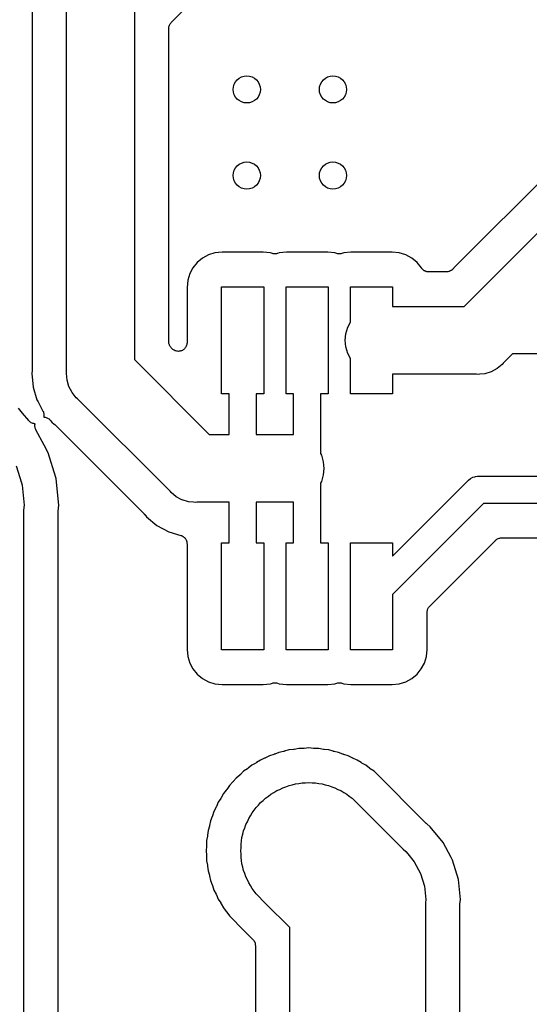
# Model space of a CAD drawing. Extents: x 0.02 to 3.88, y 0.02 to 3.88.
# Tile 24 of 45: x 1.47 to 1.76, y 2.52 to 3.09. Entities that reach past the tile are written whole.
import ezdxf

# ---------------------------------------------------------------- set-up
doc = ezdxf.new("R2010")
doc.units = 0
doc.header["$MEASUREMENT"] = 0
doc.layers.add('BLACK', color=7, linetype='CONTINUOUS')

msp = doc.modelspace()

# ---------------------------------------------------------------- linework, layer by layer
at = {"layer": 'BLACK', "linetype": 'CONTINUOUS'}
for p, q in [((1.55615, 3.08884), (1.71745, 3.25014)), ((1.73426, 2.9321), (1.90805, 3.10589)), ((1.47531, 3.10162), (1.47531, 2.8872)), ((1.49531, 2.88597), (1.49531, 3.10284)), ((1.87731, 3.10343), (1.72099, 2.94711)), ((1.53469, 3.09566), (1.53469, 2.89315)), ((1.55493, 3.08678), (1.55507, 3.08722)), ((1.55507, 3.08722), (1.55508, 3.08725)), ((1.55508, 3.08725), (1.55509, 3.08727)), ((1.55509, 3.08727), (1.55531, 3.08768)), ((1.55531, 3.08768), (1.55553, 3.08808)), ((1.55553, 3.08808), (1.55555, 3.0881)), ((1.55555, 3.0881), (1.55556, 3.08813)), ((1.55556, 3.08813), (1.55586, 3.08848)), ((1.55586, 3.08848), (1.55615, 3.08884)), ((1.55469, 3.08537), (1.55474, 3.08583)), ((1.55469, 3.08532), (1.55469, 3.08537)), ((1.55469, 3.0853), (1.55469, 3.08532)), ((1.55469, 3.08532), (1.55469, 3.08532)), ((1.55469, 3.08532), (1.55469, 3.08532)), ((1.55469, 2.90351), (1.55469, 3.0853)), ((1.55474, 3.08583), (1.55478, 3.08629)), ((1.55478, 3.08629), (1.55479, 3.08632)), ((1.55479, 3.08634), (1.55493, 3.08678)), ((1.55479, 3.08632), (1.55479, 3.08634)), ((1.57423, 2.95204), (1.57118, 2.94955)), ((1.5777, 2.9539), (1.57423, 2.95204)), ((1.58147, 2.95505), (1.5777, 2.9539)), ((1.58564, 2.95546), (1.58147, 2.95505)), ((1.60956, 2.95546), (1.58564, 2.95546)), ((1.61372, 2.95505), (1.60956, 2.95546)), ((1.61485, 2.9547), (1.61372, 2.95505)), ((1.6153, 2.95461), (1.61485, 2.9547)), ((1.61575, 2.95452), (1.6153, 2.95461)), ((1.61578, 2.95452), (1.61575, 2.95452)), ((1.6158, 2.95451), (1.61578, 2.95452)), ((1.61626, 2.95451), (1.6158, 2.95451)), ((1.61672, 2.95451), (1.61626, 2.95451)), ((1.61675, 2.95451), (1.61672, 2.95451)), ((1.61678, 2.95451), (1.61675, 2.95451)), ((1.61723, 2.9546), (1.61678, 2.95451)), ((1.61768, 2.95468), (1.61723, 2.9546)), ((1.61774, 2.9547), (1.61768, 2.95468)), ((1.61775, 2.9547), (1.61774, 2.9547)), ((1.61774, 2.9547), (1.61774, 2.9547)), ((1.61774, 2.9547), (1.61774, 2.9547)), ((1.61887, 2.95505), (1.61775, 2.9547)), ((1.62304, 2.95546), (1.61887, 2.95505)), ((1.64696, 2.95546), (1.62304, 2.95546)), ((1.65113, 2.95505), (1.64696, 2.95546)), ((1.65225, 2.9547), (1.65113, 2.95505)), ((1.6527, 2.95461), (1.65225, 2.9547)), ((1.65315, 2.95452), (1.6527, 2.95461)), ((1.65318, 2.95452), (1.65315, 2.95452)), ((1.65321, 2.95451), (1.65318, 2.95452)), ((1.65366, 2.95451), (1.65321, 2.95451)), ((1.65413, 2.95451), (1.65366, 2.95451)), ((1.65415, 2.95451), (1.65413, 2.95451)), ((1.65418, 2.95451), (1.65415, 2.95451)), ((1.65463, 2.9546), (1.65418, 2.95451)), ((1.65509, 2.95468), (1.65463, 2.9546)), ((1.65514, 2.9547), (1.65509, 2.95468)), ((1.65515, 2.9547), (1.65514, 2.9547)), ((1.65514, 2.9547), (1.65514, 2.9547)), ((1.65514, 2.9547), (1.65514, 2.9547)), ((1.65628, 2.95505), (1.65515, 2.9547)), ((1.66044, 2.95546), (1.65628, 2.95505)), ((1.68436, 2.95546), (1.66044, 2.95546)), ((1.68853, 2.95505), (1.68436, 2.95546)), ((1.6923, 2.9539), (1.68853, 2.95505)), ((1.69577, 2.95204), (1.6923, 2.9539)), ((1.69882, 2.94955), (1.69577, 2.95204)), ((1.56868, 2.9465), (1.56683, 2.94303)), ((1.57118, 2.94955), (1.56868, 2.9465)), ((1.70138, 2.94642), (1.69882, 2.94955)), ((1.70146, 2.94628), (1.70138, 2.94642)), ((1.70162, 2.94607), (1.70146, 2.94628)), ((1.70177, 2.94585), (1.70162, 2.94607)), ((1.70193, 2.94569), (1.70177, 2.94585)), ((1.70207, 2.94552), (1.70193, 2.94569)), ((1.70227, 2.94535), (1.70207, 2.94552)), ((1.70246, 2.94516), (1.70227, 2.94535)), ((1.70265, 2.94503), (1.70246, 2.94516)), ((1.70282, 2.94489), (1.70265, 2.94503)), ((1.70305, 2.94476), (1.70282, 2.94489)), ((1.70327, 2.94461), (1.70305, 2.94476)), ((1.70348, 2.94453), (1.70327, 2.94461)), ((1.70367, 2.94442), (1.70348, 2.94453)), ((1.70393, 2.94434), (1.70367, 2.94442)), ((1.70417, 2.94424), (1.70393, 2.94434)), ((1.70439, 2.94419), (1.70417, 2.94424)), ((1.7046, 2.94413), (1.70439, 2.94419)), ((1.70487, 2.9441), (1.7046, 2.94413)), ((1.70513, 2.94404), (1.70487, 2.9441)), ((1.71674, 2.9441), (1.71628, 2.94406)), ((1.71677, 2.94411), (1.71674, 2.9441)), ((1.71679, 2.94411), (1.71677, 2.94411)), ((1.71723, 2.94424), (1.71679, 2.94411)), ((1.71768, 2.94437), (1.71723, 2.94424)), ((1.7177, 2.94439), (1.71768, 2.94437)), ((1.71773, 2.94439), (1.7177, 2.94439)), ((1.71813, 2.94461), (1.71773, 2.94439)), ((1.71854, 2.94482), (1.71813, 2.94461)), ((1.71857, 2.94484), (1.71854, 2.94482)), ((1.71859, 2.94485), (1.71857, 2.94484)), ((1.71895, 2.94514), (1.71859, 2.94485)), ((1.71931, 2.94543), (1.71895, 2.94514)), ((1.71934, 2.94547), (1.71931, 2.94543)), ((1.71935, 2.94547), (1.71934, 2.94547)), ((1.71934, 2.94547), (1.71934, 2.94547)), ((1.71936, 2.94548), (1.71935, 2.94547)), ((1.72099, 2.94711), (1.71936, 2.94548)), ((1.72099, 2.94711), (1.72099, 2.94711)), ((1.56568, 2.93926), (1.56527, 2.93509)), ((1.56683, 2.94303), (1.56568, 2.93926)), ((1.70535, 2.94404), (1.70513, 2.94404)), ((1.70557, 2.94402), (1.70535, 2.94404)), ((1.70564, 2.94402), (1.70557, 2.94402)), ((1.71582, 2.94402), (1.70564, 2.94402)), ((1.71628, 2.94406), (1.71582, 2.94402)), ((1.56527, 2.93509), (1.56527, 2.90292)), ((1.58539, 2.87333), (1.58539, 2.93533)), ((1.58539, 2.93533), (1.6098, 2.93533)), ((1.6098, 2.93533), (1.6098, 2.87333)), ((1.6228, 2.87333), (1.6228, 2.93533)), ((1.6228, 2.93533), (1.6472, 2.93533)), ((1.6472, 2.93533), (1.6472, 2.87333)), ((1.6602, 2.91486), (1.6602, 2.93533)), ((1.6602, 2.93533), (1.68461, 2.93533)), ((1.68461, 2.93533), (1.68461, 2.92402)), ((1.72618, 2.92402), (1.73426, 2.9321)), ((1.73426, 2.9321), (1.73426, 2.9321)), ((1.68461, 2.92402), (1.72618, 2.92402)), ((1.65749, 2.90819), (1.65862, 2.9119)), ((1.65862, 2.9119), (1.6602, 2.91486)), ((1.65711, 2.90433), (1.65749, 2.90819)), ((1.65749, 2.90047), (1.65711, 2.90433)), ((1.55473, 2.90305), (1.55469, 2.90351)), ((1.55477, 2.90259), (1.55473, 2.90305)), ((1.55478, 2.90256), (1.55477, 2.90259)), ((1.55478, 2.90254), (1.55478, 2.90256)), ((1.55491, 2.9021), (1.55478, 2.90254)), ((1.55504, 2.90165), (1.55491, 2.9021)), ((1.55505, 2.90163), (1.55504, 2.90165)), ((1.55506, 2.9016), (1.55505, 2.90163)), ((1.55528, 2.9012), (1.55506, 2.9016)), ((1.55549, 2.90079), (1.55528, 2.9012)), ((1.55551, 2.90077), (1.55549, 2.90079)), ((1.55552, 2.90074), (1.55551, 2.90077)), ((1.55581, 2.90038), (1.55552, 2.90074)), ((1.5561, 2.90002), (1.55581, 2.90038)), ((1.55614, 2.89999), (1.5561, 2.90002)), ((1.55615, 2.89997), (1.55614, 2.89999)), ((1.55614, 2.89999), (1.55614, 2.89999)), ((1.55614, 2.89999), (1.55614, 2.89999)), ((1.55674, 2.89939), (1.55615, 2.89997)), ((1.55711, 2.89908), (1.55674, 2.89939)), ((1.55748, 2.89878), (1.55711, 2.89908)), ((1.55748, 2.89877), (1.55748, 2.89878)), ((1.55749, 2.89877), (1.55748, 2.89877)), ((1.55791, 2.89854), (1.55749, 2.89877)), ((1.55834, 2.89831), (1.55791, 2.89854)), ((1.56258, 2.89851), (1.56216, 2.89829)), ((1.56301, 2.89874), (1.56258, 2.89851)), ((1.56302, 2.89874), (1.56301, 2.89874)), ((1.56303, 2.89875), (1.56302, 2.89874)), ((1.56339, 2.89904), (1.56303, 2.89875)), ((1.56377, 2.89935), (1.56339, 2.89904)), ((1.56378, 2.89936), (1.56377, 2.89935)), ((1.56409, 2.89972), (1.56378, 2.89936)), ((1.56378, 2.89936), (1.56378, 2.89936)), ((1.5644, 2.9001), (1.56409, 2.89972)), ((1.56441, 2.90011), (1.5644, 2.9001)), ((1.5644, 2.9001), (1.5644, 2.9001)), ((1.56463, 2.90052), (1.56441, 2.90011)), ((1.56487, 2.90095), (1.56463, 2.90052)), ((1.56488, 2.90097), (1.56487, 2.90096)), ((1.56487, 2.90096), (1.56487, 2.90095)), ((1.56502, 2.90142), (1.56488, 2.90097)), ((1.56516, 2.90188), (1.56502, 2.90142)), ((1.56517, 2.9019), (1.56516, 2.90189)), ((1.56516, 2.90189), (1.56516, 2.90188)), ((1.56522, 2.90237), (1.56517, 2.9019)), ((1.56527, 2.90285), (1.56522, 2.90237)), ((1.56527, 2.90292), (1.56527, 2.90287)), ((1.56527, 2.90287), (1.56527, 2.90287)), ((1.56527, 2.90287), (1.56527, 2.90287)), ((1.56527, 2.90287), (1.56527, 2.90285)), ((1.65862, 2.89676), (1.65749, 2.90047)), ((1.53469, 2.89315), (1.57815, 2.84969)), ((1.55835, 2.89831), (1.55834, 2.89831)), ((1.55834, 2.89831), (1.55834, 2.89831)), ((1.5588, 2.89817), (1.55835, 2.89831)), ((1.55927, 2.89802), (1.5588, 2.89817)), ((1.55928, 2.89802), (1.55927, 2.89802)), ((1.55976, 2.89797), (1.55928, 2.89802)), ((1.55928, 2.89802), (1.55928, 2.89802)), ((1.56024, 2.89792), (1.55976, 2.89797)), ((1.56025, 2.89792), (1.56024, 2.89792)), ((1.56026, 2.89792), (1.56025, 2.89792)), ((1.56073, 2.89797), (1.56026, 2.89792)), ((1.56121, 2.89801), (1.56073, 2.89797)), ((1.56122, 2.89801), (1.56121, 2.89801)), ((1.56123, 2.89801), (1.56122, 2.89801)), ((1.56169, 2.89815), (1.56123, 2.89801)), ((1.56215, 2.89829), (1.56169, 2.89815)), ((1.56216, 2.89829), (1.56215, 2.89829)), ((1.56215, 2.89829), (1.56215, 2.89829)), ((1.6602, 2.8938), (1.65862, 2.89676)), ((1.6602, 2.87333), (1.6602, 2.8938)), ((1.7543, 2.89646), (1.74893, 2.8911)), ((1.78881, 2.89646), (1.7543, 2.89646)), ((1.47531, 2.88713), (1.47529, 2.88692)), ((1.47529, 2.88692), (1.47529, 2.88671)), ((1.47531, 2.8872), (1.47531, 2.88713)), ((1.74532, 2.88788), (1.7419, 2.88606)), ((1.74832, 2.89034), (1.74532, 2.88788)), ((1.74893, 2.8911), (1.74832, 2.89034)), ((1.47529, 2.88671), (1.47512, 2.885)), ((1.47512, 2.885), (1.47589, 2.87722)), ((1.49522, 2.885), (1.49531, 2.88597)), ((1.4956, 2.88114), (1.49522, 2.885)), ((1.73336, 2.88465), (1.68461, 2.88465)), ((1.68461, 2.88465), (1.68461, 2.87333)), ((1.73433, 2.88455), (1.73336, 2.88465)), ((1.7353, 2.88465), (1.73433, 2.88455)), ((1.73819, 2.88493), (1.7353, 2.88465)), ((1.7419, 2.88606), (1.73819, 2.88493)), ((1.47589, 2.87722), (1.47816, 2.86974)), ((1.4967, 2.8775), (1.4956, 2.88114)), ((1.49673, 2.87743), (1.4967, 2.8775)), ((1.49855, 2.87401), (1.49673, 2.87743)), ((1.50101, 2.87101), (1.49855, 2.87401)), ((1.50176, 2.8704), (1.50101, 2.87101)), ((1.5554, 2.81676), (1.50176, 2.8704)), ((1.58972, 2.87333), (1.58539, 2.87333)), ((1.58972, 2.84969), (1.58972, 2.87333)), ((1.6098, 2.87333), (1.60547, 2.87333)), ((1.60547, 2.87333), (1.60547, 2.84969)), ((1.62713, 2.87333), (1.6228, 2.87333)), ((1.62713, 2.84957), (1.62713, 2.87333)), ((1.6472, 2.87333), (1.64287, 2.87333)), ((1.64287, 2.87333), (1.64287, 2.84039)), ((1.68461, 2.87333), (1.6602, 2.87333)), ((1.46981, 2.86202), (1.46749, 2.86485)), ((1.47816, 2.86974), (1.4788, 2.86854)), ((1.4788, 2.86854), (1.4788, 2.86854)), ((1.4788, 2.86854), (1.48165, 2.86322)), ((1.47337, 2.85769), (1.46981, 2.86202)), ((1.46981, 2.86202), (1.46981, 2.86202)), ((1.48165, 2.86322), (1.48168, 2.86316)), ((1.48168, 2.86316), (1.48168, 2.86316)), ((1.48168, 2.86316), (1.48168, 2.86316)), ((1.48168, 2.86316), (1.48168, 2.86315)), ((1.48168, 2.86315), (1.48186, 2.86271)), ((1.48186, 2.86271), (1.48204, 2.86225)), ((1.48204, 2.86225), (1.48204, 2.86225)), ((1.48204, 2.86225), (1.48204, 2.86225)), ((1.48204, 2.86225), (1.48213, 2.86178)), ((1.48211, 2.85985), (1.48209, 2.85977)), ((1.48209, 2.85977), (1.48249, 2.85977)), ((1.48221, 2.86031), (1.48211, 2.85985)), ((1.48213, 2.86178), (1.48222, 2.86129)), ((1.48222, 2.86129), (1.48221, 2.86085)), ((1.48221, 2.86085), (1.48221, 2.86032)), ((1.48221, 2.86032), (1.48221, 2.86031)), ((1.48221, 2.86031), (1.48221, 2.86031)), ((1.48222, 2.86129), (1.48222, 2.86129)), ((1.48222, 2.86129), (1.48222, 2.86129)), ((1.48249, 2.85977), (1.48249, 2.85977)), ((1.48249, 2.85977), (1.48249, 2.85977)), ((1.48249, 2.85977), (1.48296, 2.85968)), ((1.48296, 2.85968), (1.48344, 2.85958)), ((1.48344, 2.85958), (1.48345, 2.85958)), ((1.48345, 2.85958), (1.48345, 2.85958)), ((1.48345, 2.85958), (1.4839, 2.85939)), ((1.4839, 2.85939), (1.48434, 2.8592)), ((1.48434, 2.8592), (1.48435, 2.8592)), ((1.48435, 2.8592), (1.48435, 2.8592)), ((1.48435, 2.8592), (1.48475, 2.85893)), ((1.48475, 2.85893), (1.48516, 2.85866)), ((1.48516, 2.85866), (1.48516, 2.85866)), ((1.48516, 2.85866), (1.48516, 2.85866)), ((1.48516, 2.85866), (1.48547, 2.85835)), ((1.48547, 2.85835), (1.48585, 2.85797)), ((1.47371, 2.85735), (1.47337, 2.85769)), ((1.47406, 2.857), (1.47371, 2.85735)), ((1.47446, 2.85673), (1.47406, 2.857)), ((1.47406, 2.857), (1.47406, 2.857)), ((1.47406, 2.857), (1.47406, 2.857)), ((1.47487, 2.85645), (1.47446, 2.85673)), ((1.47535, 2.85626), (1.47487, 2.85645)), ((1.47487, 2.85645), (1.47487, 2.85645)), ((1.47487, 2.85645), (1.47487, 2.85645)), ((1.47577, 2.85608), (1.47535, 2.85626)), ((1.47628, 2.85598), (1.47577, 2.85608)), ((1.47577, 2.85608), (1.47577, 2.85608)), ((1.47577, 2.85608), (1.47577, 2.85608)), ((1.47672, 2.85588), (1.47628, 2.85598)), ((1.47673, 2.85588), (1.47672, 2.85588)), ((1.47712, 2.85588), (1.47673, 2.85588)), ((1.47673, 2.85588), (1.47673, 2.85588)), ((1.477, 2.85487), (1.47701, 2.85534)), ((1.477, 2.85437), (1.477, 2.85487)), ((1.477, 2.85436), (1.477, 2.85437)), ((1.477, 2.85437), (1.477, 2.85437)), ((1.47708, 2.85391), (1.477, 2.85436)), ((1.47701, 2.85534), (1.47711, 2.85581)), ((1.47701, 2.85534), (1.47701, 2.85534)), ((1.47701, 2.85534), (1.47701, 2.85534)), ((1.47718, 2.85341), (1.47708, 2.85391)), ((1.47711, 2.85581), (1.47712, 2.85588)), ((1.47718, 2.8534), (1.47718, 2.85341)), ((1.47718, 2.85341), (1.47718, 2.85341)), ((1.47736, 2.85295), (1.47718, 2.8534)), ((1.47754, 2.8525), (1.47736, 2.85295)), ((1.48585, 2.85797), (1.4868, 2.8568)), ((1.4868, 2.8568), (1.48813, 2.85572)), ((1.48813, 2.85572), (1.48818, 2.85567)), ((1.48818, 2.85567), (1.48833, 2.85552)), ((1.48833, 2.85552), (1.48849, 2.85539)), ((1.48849, 2.85539), (1.54039, 2.80349)), ((1.47757, 2.85244), (1.47754, 2.8525)), ((1.47754, 2.8525), (1.47754, 2.8525)), ((1.47754, 2.8525), (1.47754, 2.8525)), ((1.47754, 2.8525), (1.47754, 2.8525)), ((1.4824, 2.8434), (1.47757, 2.85244)), ((1.57815, 2.84969), (1.58972, 2.84969)), ((1.60547, 2.84969), (1.62597, 2.84969)), ((1.62597, 2.84969), (1.62713, 2.84957)), ((1.48471, 2.83908), (1.4824, 2.8434)), ((1.48907, 2.8247), (1.48471, 2.83908)), ((1.64281, 2.83895), (1.64277, 2.83852)), ((1.64277, 2.83852), (1.64327, 2.83757)), ((1.64287, 2.83961), (1.64281, 2.83895)), ((1.64287, 2.84039), (1.64291, 2.84)), ((1.64291, 2.84), (1.64287, 2.83961)), ((1.64287, 2.83961), (1.64287, 2.83961)), ((1.64327, 2.83757), (1.6444, 2.83386)), ((1.46615, 2.83139), (1.4691, 2.82164)), ((1.6444, 2.83386), (1.64478, 2.83)), ((1.64478, 2.83), (1.6444, 2.82614)), ((1.48923, 2.82417), (1.48907, 2.8247)), ((1.48907, 2.8247), (1.48907, 2.8247)), ((1.4904, 2.81232), (1.48923, 2.82417)), ((1.6444, 2.82614), (1.64327, 2.82243)), ((1.72864, 2.82309), (1.72984, 2.82408)), ((1.72984, 2.82408), (1.7312, 2.82481)), ((1.7312, 2.82481), (1.73234, 2.82516)), ((1.73234, 2.82516), (1.73269, 2.82526)), ((1.73269, 2.82526), (1.73284, 2.82527)), ((1.73284, 2.82527), (1.73385, 2.82537)), ((1.73385, 2.82537), (1.73423, 2.82541)), ((1.73385, 2.82537), (1.73385, 2.82537)), ((1.73423, 2.82541), (1.73462, 2.82537)), ((1.73462, 2.82537), (1.78933, 2.82537)), ((1.4691, 2.82164), (1.46952, 2.82025)), ((1.46952, 2.82025), (1.47066, 2.80868)), ((1.64327, 2.82243), (1.64277, 2.82148)), ((1.64277, 2.82148), (1.64277, 2.82139)), ((1.64277, 2.82139), (1.64287, 2.82039)), ((1.64287, 2.82039), (1.64287, 2.82039)), ((1.64287, 2.82039), (1.64291, 2.82)), ((1.64291, 2.82), (1.64287, 2.81961)), ((1.64287, 2.81961), (1.64287, 2.78667)), ((1.68461, 2.77901), (1.72839, 2.82279)), ((1.72839, 2.82279), (1.72864, 2.82309)), ((1.55601, 2.81601), (1.5554, 2.81676)), ((1.55901, 2.81355), (1.55601, 2.81601)), ((1.56192, 2.812), (1.55901, 2.81355)), ((1.47066, 2.80868), (1.47038, 2.80578)), ((1.49076, 2.80868), (1.4904, 2.81232)), ((1.4904, 2.81232), (1.4904, 2.81232)), ((1.4904, 2.80504), (1.49076, 2.80868)), ((1.56231, 2.81179), (1.56192, 2.812)), ((1.56243, 2.81173), (1.56231, 2.81179)), ((1.56614, 2.8106), (1.56243, 2.81173)), ((1.56903, 2.81031), (1.56614, 2.8106)), ((1.57, 2.81022), (1.56903, 2.81031)), ((1.56903, 2.81031), (1.56903, 2.81031)), ((1.57097, 2.81031), (1.57, 2.81022)), ((1.58972, 2.81031), (1.57097, 2.81031)), ((1.58972, 2.78667), (1.58972, 2.81031)), ((1.62597, 2.81031), (1.60547, 2.81031)), ((1.60547, 2.81031), (1.60547, 2.78667)), ((1.62713, 2.81043), (1.62597, 2.81031)), ((1.62713, 2.78667), (1.62713, 2.81043)), ((1.73749, 2.80963), (1.68461, 2.75674)), ((1.78933, 2.80963), (1.73749, 2.80963)), ((1.47038, 2.80578), (1.47038, 2.43317)), ((1.49038, 2.80462), (1.4904, 2.80483)), ((1.49038, 2.80455), (1.49038, 2.80462)), ((1.49038, 2.45829), (1.49038, 2.80455)), ((1.4904, 2.80483), (1.4904, 2.80504)), ((1.54039, 2.80349), (1.54044, 2.80344)), ((1.54044, 2.80344), (1.54057, 2.80328)), ((1.54057, 2.80328), (1.54072, 2.80313)), ((1.54072, 2.80313), (1.5418, 2.8018)), ((1.5418, 2.8018), (1.54785, 2.79684)), ((1.54785, 2.79684), (1.55474, 2.79316)), ((1.55474, 2.79316), (1.56172, 2.79104)), ((1.56172, 2.79104), (1.56179, 2.79102)), ((1.56179, 2.79102), (1.562, 2.79093)), ((1.562, 2.79093), (1.56221, 2.79086)), ((1.56221, 2.79086), (1.56244, 2.79074)), ((1.56244, 2.79074), (1.56269, 2.79063)), ((1.56269, 2.79063), (1.56287, 2.79051)), ((1.56287, 2.79051), (1.56307, 2.7904)), ((1.56307, 2.7904), (1.56327, 2.79023)), ((1.56327, 2.79023), (1.56349, 2.79008)), ((1.56349, 2.79008), (1.56365, 2.78992)), ((1.56365, 2.78992), (1.56382, 2.78978)), ((1.56382, 2.78978), (1.56399, 2.78957)), ((1.56399, 2.78957), (1.56417, 2.78938)), ((1.56417, 2.78938), (1.5643, 2.7892)), ((1.5643, 2.7892), (1.56444, 2.78902)), ((1.56444, 2.78902), (1.56456, 2.78879)), ((1.56456, 2.78879), (1.56471, 2.78857)), ((1.56471, 2.78857), (1.56479, 2.78836)), ((1.56479, 2.78836), (1.5649, 2.78816)), ((1.5649, 2.78816), (1.56497, 2.78791)), ((1.56497, 2.78791), (1.56507, 2.78766)), ((1.56507, 2.78766), (1.56511, 2.78744)), ((1.56511, 2.78744), (1.56518, 2.78723)), ((1.56518, 2.78723), (1.5652, 2.78696)), ((1.5652, 2.78696), (1.56525, 2.7867)), ((1.56525, 2.7867), (1.56525, 2.78648)), ((1.56525, 2.78648), (1.56527, 2.78626)), ((1.56527, 2.78626), (1.56527, 2.72491)), ((1.58539, 2.72467), (1.58539, 2.78667)), ((1.58539, 2.78667), (1.58972, 2.78667)), ((1.60547, 2.78667), (1.6098, 2.78667)), ((1.6098, 2.78667), (1.6098, 2.72467)), ((1.6228, 2.72467), (1.6228, 2.78667)), ((1.6228, 2.78667), (1.62713, 2.78667)), ((1.64287, 2.78667), (1.6472, 2.78667)), ((1.6472, 2.78667), (1.6472, 2.72467)), ((1.6602, 2.72467), (1.6602, 2.78667)), ((1.6602, 2.78667), (1.68461, 2.78667)), ((1.68461, 2.78667), (1.68461, 2.77901)), ((1.70619, 2.75004), (1.74431, 2.78816)), ((1.74431, 2.78816), (1.74433, 2.78817)), ((1.74433, 2.78817), (1.74436, 2.78821)), ((1.74433, 2.78817), (1.74433, 2.78817)), ((1.74433, 2.78817), (1.74433, 2.78817)), ((1.74436, 2.78821), (1.74473, 2.7885)), ((1.74473, 2.7885), (1.74508, 2.78879)), ((1.74508, 2.78879), (1.74511, 2.7888)), ((1.74511, 2.7888), (1.74513, 2.78882)), ((1.74513, 2.78882), (1.74554, 2.78903)), ((1.74554, 2.78903), (1.74594, 2.78925)), ((1.74594, 2.78925), (1.74597, 2.78926)), ((1.74597, 2.78926), (1.74599, 2.78927)), ((1.74599, 2.78927), (1.74644, 2.7894)), ((1.74644, 2.7894), (1.74688, 2.78953)), ((1.74688, 2.78953), (1.7469, 2.78953)), ((1.7469, 2.78953), (1.74693, 2.78954)), ((1.74693, 2.78954), (1.74739, 2.78958)), ((1.74739, 2.78958), (1.74785, 2.78963)), ((1.74785, 2.78963), (1.77361, 2.78963)), ((1.68461, 2.75674), (1.68461, 2.72467)), ((1.7059, 2.74968), (1.70619, 2.75004)), ((1.70473, 2.74657), (1.70478, 2.74703)), ((1.70473, 2.74652), (1.70473, 2.74657)), ((1.70473, 2.7465), (1.70473, 2.74652)), ((1.70473, 2.74652), (1.70473, 2.74652)), ((1.70473, 2.74652), (1.70473, 2.74652)), ((1.70473, 2.72491), (1.70473, 2.7465)), ((1.70478, 2.74703), (1.70483, 2.74749)), ((1.70483, 2.74752), (1.70484, 2.74754)), ((1.70483, 2.74749), (1.70483, 2.74752)), ((1.70484, 2.74754), (1.70498, 2.74799)), ((1.70498, 2.74799), (1.70511, 2.74843)), ((1.70511, 2.74843), (1.70512, 2.74845)), ((1.70512, 2.74845), (1.70513, 2.74847)), ((1.70513, 2.74847), (1.70535, 2.74888)), ((1.70535, 2.74888), (1.70557, 2.74929)), ((1.70557, 2.74929), (1.70559, 2.74931)), ((1.70559, 2.74931), (1.7056, 2.74933)), ((1.7056, 2.74933), (1.7059, 2.74968)), ((1.56527, 2.72491), (1.56568, 2.72074)), ((1.6098, 2.72467), (1.58539, 2.72467)), ((1.6472, 2.72467), (1.6228, 2.72467)), ((1.68461, 2.72467), (1.6602, 2.72467)), ((1.70432, 2.72074), (1.70473, 2.72491)), ((1.56568, 2.72074), (1.56683, 2.71697)), ((1.56683, 2.71697), (1.56868, 2.7135)), ((1.70132, 2.7135), (1.70317, 2.71697)), ((1.70317, 2.71697), (1.70432, 2.72074)), ((1.56868, 2.7135), (1.57118, 2.71045)), ((1.57118, 2.71045), (1.57423, 2.70796)), ((1.69577, 2.70796), (1.69882, 2.71045)), ((1.69882, 2.71045), (1.70132, 2.7135)), ((1.57423, 2.70796), (1.5777, 2.7061)), ((1.5777, 2.7061), (1.58147, 2.70495)), ((1.58147, 2.70495), (1.58564, 2.70454)), ((1.58564, 2.70454), (1.60956, 2.70454)), ((1.60956, 2.70454), (1.61372, 2.70495)), ((1.61372, 2.70495), (1.61485, 2.7053)), ((1.61485, 2.7053), (1.61486, 2.7053)), ((1.61486, 2.7053), (1.61491, 2.70532)), ((1.61486, 2.7053), (1.61486, 2.7053)), ((1.61486, 2.7053), (1.61486, 2.7053)), ((1.61491, 2.70532), (1.61537, 2.7054)), ((1.61537, 2.7054), (1.61582, 2.70549)), ((1.61582, 2.70549), (1.61585, 2.70549)), ((1.61585, 2.70549), (1.61587, 2.70549)), ((1.61587, 2.70549), (1.61634, 2.70549)), ((1.61634, 2.70549), (1.61679, 2.70549)), ((1.61679, 2.70549), (1.61682, 2.70548)), ((1.61682, 2.70548), (1.61685, 2.70548)), ((1.61685, 2.70548), (1.6173, 2.70539)), ((1.6173, 2.70539), (1.61775, 2.7053)), ((1.61775, 2.7053), (1.61887, 2.70495)), ((1.61887, 2.70495), (1.62304, 2.70454)), ((1.62304, 2.70454), (1.64696, 2.70454)), ((1.64696, 2.70454), (1.65113, 2.70495)), ((1.65113, 2.70495), (1.65225, 2.7053)), ((1.65225, 2.7053), (1.65226, 2.7053)), ((1.65226, 2.7053), (1.65232, 2.70532)), ((1.65226, 2.7053), (1.65226, 2.7053)), ((1.65226, 2.7053), (1.65226, 2.7053)), ((1.65232, 2.70532), (1.65277, 2.7054)), ((1.65277, 2.7054), (1.65322, 2.70549)), ((1.65322, 2.70549), (1.65325, 2.70549)), ((1.65325, 2.70549), (1.65328, 2.70549)), ((1.65328, 2.70549), (1.65374, 2.70549)), ((1.65374, 2.70549), (1.6542, 2.70549)), ((1.6542, 2.70549), (1.65422, 2.70548)), ((1.65422, 2.70548), (1.65425, 2.70548)), ((1.65425, 2.70548), (1.6547, 2.70539)), ((1.6547, 2.70539), (1.65515, 2.7053)), ((1.65515, 2.7053), (1.65628, 2.70495)), ((1.65628, 2.70495), (1.66044, 2.70454)), ((1.66044, 2.70454), (1.68436, 2.70454)), ((1.68436, 2.70454), (1.68853, 2.70495)), ((1.68853, 2.70495), (1.6923, 2.7061)), ((1.6923, 2.7061), (1.69577, 2.70796)), ((1.61593, 2.66398), (1.61574, 2.6639)), ((1.61614, 2.66403), (1.61593, 2.66398)), ((1.6162, 2.66406), (1.61614, 2.66403)), ((1.61868, 2.66509), (1.6162, 2.66406)), ((1.62132, 2.66561), (1.61868, 2.66509)), ((1.62152, 2.66567), (1.62132, 2.66561)), ((1.62173, 2.66571), (1.62152, 2.66567)), ((1.62179, 2.66573), (1.62173, 2.66571)), ((1.62436, 2.66651), (1.62179, 2.66573)), ((1.62703, 2.66677), (1.62436, 2.66651)), ((1.62724, 2.66682), (1.62703, 2.66677)), ((1.62745, 2.66683), (1.62724, 2.66682)), ((1.62752, 2.66685), (1.62745, 2.66683)), ((1.63015, 2.66737), (1.62752, 2.66685)), ((1.63284, 2.66737), (1.63015, 2.66737)), ((1.63305, 2.66739), (1.63284, 2.66737)), ((1.63326, 2.66739), (1.63305, 2.66739)), ((1.63333, 2.66739), (1.63326, 2.66739)), ((1.636, 2.66766), (1.63333, 2.66739)), ((1.63867, 2.66739), (1.636, 2.66766)), ((1.63888, 2.66739), (1.63867, 2.66739)), ((1.63909, 2.66737), (1.63888, 2.66739)), ((1.63916, 2.66737), (1.63909, 2.66737)), ((1.64185, 2.66737), (1.63916, 2.66737)), ((1.64448, 2.66685), (1.64185, 2.66737)), ((1.64469, 2.66683), (1.64448, 2.66685)), ((1.6449, 2.66678), (1.64469, 2.66683)), ((1.64497, 2.66677), (1.6449, 2.66678)), ((1.64764, 2.66651), (1.64497, 2.66677)), ((1.65021, 2.66573), (1.64764, 2.66651)), ((1.65041, 2.66569), (1.65021, 2.66573)), ((1.65062, 2.66563), (1.65041, 2.66569)), ((1.65068, 2.66561), (1.65062, 2.66563)), ((1.65332, 2.66509), (1.65068, 2.66561)), ((1.6558, 2.66406), (1.65332, 2.66509)), ((1.656, 2.664), (1.6558, 2.66406)), ((1.65619, 2.66392), (1.656, 2.664)), ((1.60522, 2.65887), (1.60286, 2.6576)), ((1.6054, 2.65899), (1.60522, 2.65887)), ((1.60559, 2.65908), (1.6054, 2.65899)), ((1.60564, 2.65912), (1.60559, 2.65908)), ((1.60788, 2.66061), (1.60564, 2.65912)), ((1.61036, 2.66164), (1.60788, 2.66061)), ((1.61054, 2.66174), (1.61036, 2.66164)), ((1.61074, 2.66182), (1.61054, 2.66174)), ((1.6108, 2.66185), (1.61074, 2.66182)), ((1.61317, 2.66312), (1.6108, 2.66185)), ((1.61574, 2.6639), (1.61317, 2.66312)), ((1.65626, 2.6639), (1.65619, 2.66392)), ((1.65883, 2.66312), (1.65626, 2.6639)), ((1.6612, 2.66185), (1.65883, 2.66312)), ((1.66139, 2.66177), (1.6612, 2.66185)), ((1.66158, 2.66167), (1.66139, 2.66177)), ((1.66164, 2.66164), (1.66158, 2.66167)), ((1.66412, 2.66061), (1.66164, 2.66164)), ((1.66636, 2.65912), (1.66412, 2.66061)), ((1.66654, 2.65902), (1.66636, 2.65912)), ((1.66671, 2.6589), (1.66654, 2.65902)), ((1.66678, 2.65887), (1.66671, 2.6589)), ((1.66914, 2.6576), (1.66678, 2.65887)), ((1.59815, 2.65412), (1.59625, 2.65222)), ((1.60039, 2.65561), (1.59815, 2.65412)), ((1.60055, 2.65574), (1.60039, 2.65561)), ((1.60073, 2.65586), (1.60055, 2.65574)), ((1.60078, 2.6559), (1.60073, 2.65586)), ((1.60286, 2.6576), (1.60078, 2.6559)), ((1.67122, 2.6559), (1.66914, 2.6576)), ((1.67139, 2.65578), (1.67122, 2.6559)), ((1.67156, 2.65565), (1.67139, 2.65578)), ((1.67161, 2.65561), (1.67156, 2.65565)), ((1.67385, 2.65412), (1.67161, 2.65561)), ((1.7041, 2.62386), (1.67385, 2.65412)), ((1.59178, 2.64775), (1.58988, 2.64585)), ((1.59192, 2.64791), (1.59178, 2.64775)), ((1.59207, 2.64805), (1.59192, 2.64791)), ((1.59211, 2.64811), (1.59207, 2.64805)), ((1.59382, 2.65018), (1.59211, 2.64811)), ((1.59589, 2.65189), (1.59382, 2.65018)), ((1.59604, 2.65204), (1.59589, 2.65189)), ((1.59621, 2.65217), (1.59604, 2.65204)), ((1.59625, 2.65222), (1.59621, 2.65217)), ((1.62828, 2.6468), (1.63022, 2.64699)), ((1.63022, 2.64699), (1.63212, 2.64737)), ((1.63212, 2.64737), (1.63407, 2.64737)), ((1.63407, 2.64737), (1.636, 2.64756)), ((1.636, 2.64756), (1.63793, 2.64737)), ((1.63793, 2.64737), (1.63988, 2.64737)), ((1.63988, 2.64737), (1.64178, 2.64699)), ((1.64178, 2.64699), (1.64372, 2.6468)), ((1.5864, 2.64114), (1.58513, 2.63878)), ((1.5881, 2.64322), (1.5864, 2.64114)), ((1.58822, 2.64339), (1.5881, 2.64322)), ((1.58835, 2.64356), (1.58822, 2.64339)), ((1.58839, 2.64361), (1.58835, 2.64356)), ((1.58988, 2.64585), (1.58839, 2.64361)), ((1.61402, 2.64089), (1.61573, 2.64181)), ((1.61573, 2.64181), (1.61735, 2.64289)), ((1.61735, 2.64289), (1.61915, 2.64363)), ((1.61915, 2.64363), (1.62086, 2.64455)), ((1.62086, 2.64455), (1.62272, 2.64511)), ((1.62272, 2.64511), (1.62452, 2.64586)), ((1.62452, 2.64586), (1.62642, 2.64624)), ((1.62642, 2.64624), (1.62828, 2.6468)), ((1.64372, 2.6468), (1.64558, 2.64624)), ((1.64558, 2.64624), (1.64748, 2.64586)), ((1.64748, 2.64586), (1.64928, 2.64511)), ((1.64928, 2.64511), (1.65114, 2.64455)), ((1.65114, 2.64455), (1.65285, 2.64363)), ((1.65285, 2.64363), (1.65465, 2.64289)), ((1.65465, 2.64289), (1.65627, 2.64181)), ((1.65627, 2.64181), (1.65798, 2.64089)), ((1.58339, 2.63612), (1.58236, 2.63364)), ((1.58488, 2.63836), (1.58339, 2.63612)), ((1.58498, 2.63854), (1.58488, 2.63836)), ((1.5851, 2.63871), (1.58498, 2.63854)), ((1.58513, 2.63878), (1.5851, 2.63871)), ((1.60679, 2.63447), (1.60803, 2.63597)), ((1.60803, 2.63597), (1.60953, 2.63721)), ((1.60953, 2.63721), (1.6109, 2.63858)), ((1.6109, 2.63858), (1.61252, 2.63966)), ((1.61252, 2.63966), (1.61402, 2.64089)), ((1.65798, 2.64089), (1.65948, 2.63966)), ((1.65948, 2.63966), (1.6611, 2.63858)), ((1.6611, 2.63858), (1.66658, 2.6331)), ((1.58088, 2.63083), (1.5801, 2.62826)), ((1.58215, 2.6332), (1.58088, 2.63083)), ((1.58223, 2.63339), (1.58215, 2.6332)), ((1.58233, 2.63358), (1.58223, 2.63339)), ((1.58236, 2.63364), (1.58233, 2.63358)), ((1.60219, 2.62827), (1.60311, 2.62998)), ((1.60311, 2.62998), (1.60434, 2.63148)), ((1.60434, 2.63148), (1.60542, 2.6331)), ((1.60542, 2.6331), (1.60679, 2.63447)), ((1.66658, 2.6331), (1.66658, 2.6331)), ((1.66658, 2.6331), (1.69083, 2.60885)), ((1.57891, 2.62532), (1.57839, 2.62268)), ((1.57994, 2.6278), (1.57891, 2.62532)), ((1.58, 2.628), (1.57994, 2.6278)), ((1.58008, 2.62819), (1.58, 2.628)), ((1.5801, 2.62826), (1.58008, 2.62819)), ((1.59945, 2.62314), (1.60037, 2.62485)), ((1.60037, 2.62485), (1.60111, 2.62665)), ((1.60111, 2.62665), (1.60219, 2.62827)), ((1.57749, 2.61964), (1.57723, 2.61697)), ((1.57827, 2.62221), (1.57749, 2.61964)), ((1.57831, 2.62241), (1.57827, 2.62221)), ((1.57837, 2.62262), (1.57831, 2.62241)), ((1.57839, 2.62268), (1.57837, 2.62262)), ((1.59776, 2.61758), (1.59814, 2.61948)), ((1.59814, 2.61948), (1.59889, 2.62128)), ((1.59889, 2.62128), (1.59945, 2.62314)), ((1.70426, 2.62373), (1.7041, 2.62386)), ((1.70441, 2.62358), (1.70426, 2.62373)), ((1.70446, 2.62353), (1.70441, 2.62358)), ((1.70654, 2.62183), (1.70446, 2.62353)), ((1.71396, 2.61279), (1.70654, 2.62183)), ((1.57715, 2.61648), (1.57663, 2.61385)), ((1.57663, 2.61385), (1.57663, 2.61116)), ((1.57717, 2.61669), (1.57715, 2.61648)), ((1.57722, 2.6169), (1.57717, 2.61669)), ((1.57723, 2.61697), (1.57722, 2.6169)), ((1.59663, 2.61188), (1.59701, 2.61378)), ((1.59701, 2.61378), (1.5972, 2.61572)), ((1.5972, 2.61572), (1.59776, 2.61758)), ((1.71862, 2.60406), (1.71396, 2.61279)), ((1.57661, 2.61067), (1.57634, 2.608)), ((1.57634, 2.608), (1.57661, 2.60533)), ((1.57663, 2.61109), (1.57661, 2.61088)), ((1.57661, 2.61088), (1.57661, 2.61067)), ((1.57663, 2.61116), (1.57663, 2.61109)), ((1.59644, 2.608), (1.59663, 2.60993)), ((1.59663, 2.60607), (1.59644, 2.608)), ((1.59663, 2.60993), (1.59663, 2.61188)), ((1.69083, 2.60885), (1.69233, 2.60762)), ((1.69233, 2.60762), (1.69356, 2.60612)), ((1.57661, 2.60533), (1.57661, 2.60526)), ((1.57661, 2.60526), (1.57661, 2.60505)), ((1.57661, 2.60505), (1.57663, 2.60484)), ((1.57663, 2.60484), (1.57663, 2.60215)), ((1.57663, 2.60215), (1.57715, 2.59952)), ((1.59663, 2.60412), (1.59663, 2.60607)), ((1.59701, 2.60222), (1.59663, 2.60412)), ((1.5972, 2.60028), (1.59701, 2.60222)), ((1.69356, 2.60612), (1.69725, 2.60162)), ((1.69725, 2.60162), (1.7009, 2.59478)), ((1.71947, 2.60248), (1.71862, 2.60406)), ((1.72287, 2.59128), (1.71947, 2.60248)), ((1.57715, 2.59952), (1.57717, 2.59945)), ((1.57717, 2.59945), (1.57718, 2.59924)), ((1.57718, 2.59924), (1.57723, 2.59903)), ((1.57723, 2.59903), (1.57749, 2.59636)), ((1.57749, 2.59636), (1.57827, 2.59379)), ((1.59776, 2.59842), (1.5972, 2.60028)), ((1.59814, 2.59652), (1.59776, 2.59842)), ((1.59889, 2.59472), (1.59814, 2.59652)), ((1.57827, 2.59379), (1.57829, 2.59373)), ((1.57829, 2.59373), (1.57833, 2.59352)), ((1.57833, 2.59352), (1.57839, 2.59332)), ((1.57839, 2.59332), (1.57891, 2.59068)), ((1.57891, 2.59068), (1.57994, 2.5882)), ((1.59945, 2.59286), (1.59889, 2.59472)), ((1.60037, 2.59115), (1.59945, 2.59286)), ((1.60111, 2.58935), (1.60037, 2.59115)), ((1.7009, 2.59478), (1.70315, 2.58736)), ((1.72401, 2.57965), (1.72287, 2.59128)), ((1.57994, 2.5882), (1.57997, 2.58814)), ((1.57997, 2.58814), (1.58002, 2.58793)), ((1.58002, 2.58793), (1.5801, 2.58774)), ((1.5801, 2.58774), (1.58088, 2.58517)), ((1.58088, 2.58517), (1.58215, 2.5828)), ((1.60219, 2.58773), (1.60111, 2.58935)), ((1.60311, 2.58602), (1.60219, 2.58773)), ((1.60434, 2.58452), (1.60311, 2.58602)), ((1.60542, 2.5829), (1.60434, 2.58452)), ((1.70315, 2.58736), (1.70391, 2.57965)), ((1.58215, 2.5828), (1.58218, 2.58274)), ((1.58218, 2.58274), (1.58226, 2.58254)), ((1.58226, 2.58254), (1.58236, 2.58236)), ((1.58236, 2.58236), (1.58339, 2.57988)), ((1.58339, 2.57988), (1.58488, 2.57764)), ((1.6109, 2.57742), (1.60542, 2.5829)), ((1.70391, 2.57965), (1.70372, 2.57771)), ((1.72375, 2.57697), (1.72401, 2.57965)), ((1.58488, 2.57764), (1.58492, 2.57759)), ((1.58492, 2.57759), (1.58501, 2.5774)), ((1.58501, 2.5774), (1.58513, 2.57722)), ((1.58513, 2.57722), (1.5864, 2.57486)), ((1.5864, 2.57486), (1.5881, 2.57278)), ((1.5881, 2.57278), (1.58814, 2.57273)), ((1.58814, 2.57273), (1.58826, 2.57255)), ((1.58826, 2.57255), (1.58839, 2.57239)), ((1.62498, 2.56334), (1.6109, 2.57742)), ((1.6109, 2.57742), (1.6109, 2.57742)), ((1.70372, 2.57771), (1.70372, 2.43239)), ((1.72372, 2.57655), (1.72375, 2.57676)), ((1.72372, 2.57648), (1.72372, 2.57655)), ((1.72372, 2.44601), (1.72372, 2.57648)), ((1.72375, 2.57676), (1.72375, 2.57697)), ((1.58839, 2.57239), (1.58988, 2.57015)), ((1.58988, 2.57015), (1.5985, 2.56154)), ((1.5985, 2.56154), (1.60352, 2.55652)), ((1.62498, 2.43239), (1.62498, 2.56334)), ((1.60352, 2.55652), (1.60353, 2.55651)), ((1.60353, 2.55651), (1.60353, 2.55651)), ((1.60353, 2.55651), (1.60353, 2.55651)), ((1.60353, 2.55651), (1.60357, 2.55647)), ((1.60357, 2.55647), (1.60386, 2.55611)), ((1.60386, 2.55611), (1.60415, 2.55575)), ((1.60415, 2.55575), (1.60416, 2.55573)), ((1.60416, 2.55573), (1.60418, 2.55571)), ((1.60418, 2.55571), (1.60439, 2.5553)), ((1.60439, 2.5553), (1.60461, 2.55489)), ((1.60461, 2.55489), (1.60461, 2.55486)), ((1.60461, 2.55486), (1.60463, 2.55484)), ((1.60463, 2.55484), (1.60476, 2.5544)), ((1.60476, 2.5544), (1.60489, 2.55395)), ((1.60489, 2.55395), (1.60489, 2.55393)), ((1.60489, 2.55393), (1.6049, 2.5539)), ((1.6049, 2.5539), (1.60494, 2.55344)), ((1.60494, 2.55344), (1.60498, 2.55298)), ((1.60498, 2.55298), (1.60498, 2.44601))]:
    msp.add_line(p, q, dxfattribs=at)
at = {"layer": 'BLACK'}
for centre in [(1.6, 3.05), (1.65, 3.05), (1.6, 3), (1.65, 3)]:
    msp.add_circle(centre, 0.007874, dxfattribs=at)

doc.saveas('drawing.dxf')
